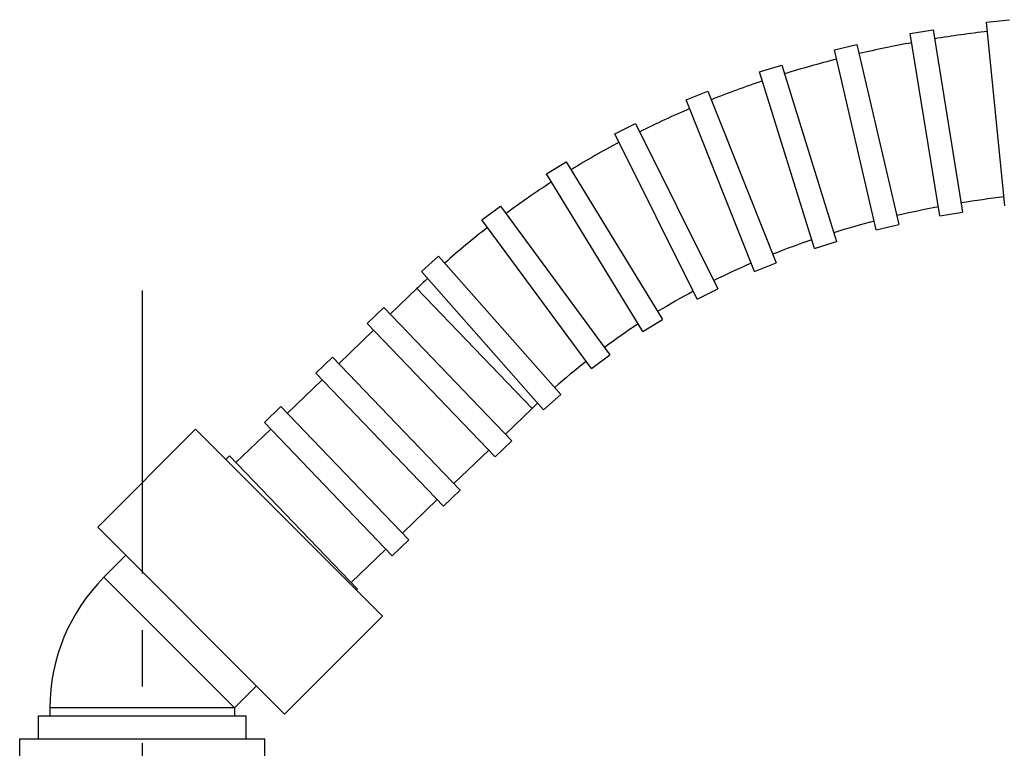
# Model space of a CAD drawing. Extents: x 0 to 594, y 0 to 420.
# Tile 10 of 71: x 190 to 233, y 216 to 248. Entities that reach past the tile are written whole.
import ezdxf

# ---------------------------------------------------------------- set-up
doc = ezdxf.new("R2010")
doc.units = 0
doc.header["$LTSCALE"] = 32.67
doc.linetypes.add('CENTER', pattern=[0.6, 0.375, -0.075, 0.075, -0.075])
doc.layers.get('0').update_dxf_attribs({"linetype": 'CONTINUOUS'})
doc.layers.add('AXIS', color=7, linetype='CONTINUOUS')

msp = doc.modelspace()

# ---------------------------------------------------------------- linework, layer by layer
at = {"color": 7, "linetype": 'CONTINUOUS'}
for p, q in [((206.09774, 234.88323), (207.25469, 235.99414)), ((203.86851, 232.74271), (205.37643, 234.19062)), ((201.63929, 230.6022), (203.1472, 232.0501)), ((211.08453, 229.68978), (212.24148, 230.80069)), ((199.41006, 228.46168), (200.91798, 229.90959)), ((208.8553, 227.54926), (210.36322, 228.99717)), ((206.62608, 225.40875), (208.13399, 226.85665)), ((204.39685, 223.26823), (205.90477, 224.71614)), ((191.34808, 217.84057), (191.34808, 217.49742)), ((199.34808, 217.84057), (199.34808, 217.49742)), ((190.84808, 216.49742), (190.84808, 217.49742)), ((190.84808, 217.49742), (199.84808, 217.49742)), ((199.84808, 216.49742), (199.84808, 217.49742)), ((190.03808, 215.49742), (190.03808, 216.49742)), ((190.03808, 216.49742), (200.65808, 216.49742)), ((200.65808, 215.49742), (200.65808, 216.49742))]:
    msp.add_line(p, q, dxfattribs=at)
at = {"color": 9, "linetype": 'CONTINUOUS'}
for p, q in [((207.25469, 235.99414), (212.24148, 230.80069)), ((199.34808, 217.84057), (193.69123, 223.49742)), ((199.34808, 217.84057), (191.34808, 217.84057))]:
    msp.add_line(p, q, dxfattribs=at)
at = {"color": 7, "linetype": 'CONTINUOUS'}
for centre, radius, start, end in [((238.1841, 194.44079), 53.05493, 96.721665, 99.219227), ((237.49628, 198.43937), 48.99726, 100.343856, 103.071488), ((236.68756, 201.77328), 45.5663, 104.286555, 107.24469), ((235.85165, 204.37483), 42.83343, 108.546207, 111.718375), ((235.05923, 206.30744), 40.74438, 113.095177, 116.452979), ((234.41885, 207.56534), 39.33266, 117.890901, 121.386918), ((234.13936, 208.02493), 38.79472, 122.86511, 126.419174), ((238.15521, 194.62456), 45.66899, 96.87473, 99.218536), ((237.47464, 198.5449), 41.68961, 100.532872, 103.073058), ((234.20378, 207.94759), 38.89528, 127.901144, 131.445961), ((236.67113, 201.82918), 38.30806, 104.50934, 107.24383), ((235.81546, 204.4696), 35.53206, 108.80091, 111.718495), ((235.03657, 206.35819), 33.48884, 113.387313, 116.454886), ((234.47062, 207.65062), 39.29456, 132.909259, 133.837325), ((234.44828, 207.50989), 32.19537, 118.210556, 121.379708), ((234.07324, 208.11186), 31.48602, 123.187473, 126.416204), ((234.1763, 207.98948), 31.64586, 128.24566, 131.458145), ((234.66059, 207.4527), 32.36889, 133.241912, 133.837301), ((199.34808, 217.84057), 8, 135, 180)]:
    msp.add_arc(centre, radius, start, end, dxfattribs=at)
at = {"layer": 'AXIS', "color": 7, "linetype": 'CONTINUOUS'}
for p, q in [((231.93364, 247.53804), (232.92871, 247.63725)), ((232.72733, 239.5775), (231.93364, 247.53804)), ((228.63282, 247.04484), (229.61987, 247.20525)), ((229.61987, 247.20525), (230.90318, 239.30885)), ((229.91613, 239.14844), (228.63282, 247.04484)), ((225.35014, 246.33029), (226.32417, 246.55668)), ((227.16125, 238.53799), (225.35014, 246.33029)), ((226.32417, 246.55668), (228.13529, 238.76438)), ((222.10564, 245.37661), (223.06062, 245.67326)), ((224.47881, 237.73671), (222.10564, 245.37661)), ((223.06062, 245.67326), (225.4338, 238.03336)), ((218.92433, 244.16907), (219.85327, 244.53929)), ((219.85327, 244.53929), (222.81504, 237.10774)), ((221.88609, 236.73752), (218.92433, 244.16907)), ((215.83564, 242.69837), (216.73087, 243.14398)), ((216.73087, 243.14398), (220.29577, 235.98218)), ((219.40054, 235.53656), (215.83564, 242.69837)), ((212.87182, 240.96307), (213.72547, 241.48392)), ((213.72547, 241.48392), (217.89227, 234.65473)), ((217.03862, 234.13388), (212.87182, 240.96307)), ((210.06507, 238.97124), (210.86976, 239.56493)), ((210.86976, 239.56493), (215.6193, 233.1274)), ((214.81461, 232.53371), (210.06507, 238.97124)), ((229.91613, 239.14844), (230.90318, 239.30885)), ((227.16125, 238.53799), (228.13529, 238.76438)), ((224.47881, 237.73671), (225.4338, 238.03336)), ((207.44409, 236.74065), (208.19363, 237.40261)), ((208.19363, 237.40261), (213.48928, 231.40626)), ((221.88609, 236.73752), (222.81504, 237.10774)), ((212.73973, 230.74431), (207.44409, 236.74065)), ((219.40054, 235.53656), (220.29577, 235.98218)), ((205.09938, 234.47915), (205.82069, 235.17176)), ((205.82069, 235.17176), (211.36157, 229.40126)), ((210.64026, 228.70865), (205.09938, 234.47915)), ((217.03862, 234.13388), (217.89227, 234.65473)), ((202.87016, 232.33863), (203.59147, 233.03124)), ((203.59147, 233.03124), (209.13235, 227.26074)), ((214.81461, 232.53371), (215.6193, 233.1274)), ((208.41104, 226.56813), (202.87016, 232.33863)), ((212.73973, 230.74431), (213.48928, 231.40626)), ((200.64093, 230.19811), (201.36224, 230.89072)), ((201.36224, 230.89072), (206.90312, 225.12022)), ((206.18181, 224.42761), (200.64093, 230.19811)), ((197.66032, 229.9131), (193.41768, 225.67046)), ((197.66032, 229.9131), (205.76377, 221.80966)), ((210.64026, 228.70865), (211.36157, 229.40126)), ((198.97498, 228.59845), (199.13302, 228.7502)), ((199.13302, 228.7502), (204.6739, 222.9797)), ((208.41104, 226.56813), (209.13235, 227.26074)), ((193.41768, 225.67046), (201.52113, 217.56702)), ((206.18181, 224.42761), (206.90312, 225.12022)), ((194.64098, 224.44717), (193.69123, 223.49742)), ((204.633, 222.94043), (204.6739, 222.9797)), ((205.76377, 221.80966), (201.52113, 217.56702)), ((200.29783, 218.79031), (199.34808, 217.84057))]:
    msp.add_line(p, q, dxfattribs=at)
at = {"layer": 'AXIS', "color": 7, "linetype": 'CENTER'}
msp.add_line((195.34808, 235.9131), (195.34808, 124.02223), dxfattribs=at)

doc.saveas('drawing.dxf')
